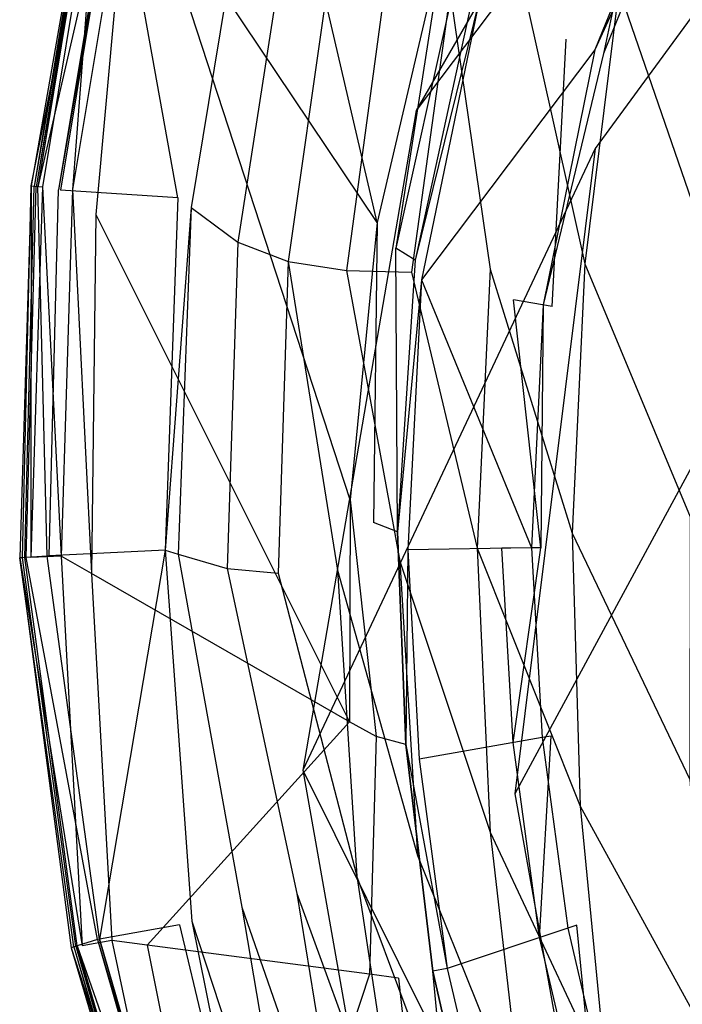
# Model space of a CAD drawing. Extents: x 0 to 0.355, y -0.507 to 0.
# Tile 8 of 31: x 0 to 0.066, y -0.33 to -0.231. Entities that reach past the tile are written whole.
import ezdxf

# ---------------------------------------------------------------- set-up
doc = ezdxf.new("R2010")
doc.units = 0
doc.layers.add('L0_WC_N_761801__0___REPLACEMTFO', color=7, linetype='CONTINUOUS')

msp = doc.modelspace()

# ---------------------------------------------------------------- linework, layer by layer
at = {"layer": 'L0_WC_N_761801__0___REPLACEMTFO', "color": 8}
for points, invisible_edges in [([(0.103055, -0.181878, 0.273463), (0.057706, -0.243991, 0.300655), (0.084156, -0.244829, 0.257148), (0.103055, -0.181878, 0.273463)], 14), ([(0.103055, -0.181878, 0.273463), (0.080598, -0.186064, 0.307193), (0.057706, -0.243991, 0.300655), (0.103055, -0.181878, 0.273463)], 14), ([(0.072069, -0.18416, 0.346632), (0.039752, -0.240208, 0.349252), (0.080598, -0.186064, 0.307193), (0.072069, -0.18416, 0.346632)], 14), ([(0.035834, -0.251428, 0.389513), (0.020522, -0.185434, 0.389462), (0.012845, -0.217133, 0.389473), (0.035834, -0.251428, 0.389513)], 14), ([(0.042613, -0.22247, 0.389578), (0.020522, -0.185434, 0.389462), (0.035834, -0.251428, 0.389513), (0.042613, -0.22247, 0.389578)], 14), ([(0.080598, -0.186064, 0.307193), (0.039752, -0.240208, 0.349252), (0.057706, -0.243991, 0.300655), (0.080598, -0.186064, 0.307193)], 14), ([(0.063416, -0.211558, 0.320882), (0.058533, -0.234494, 0.326357), (0.054789, -0.23306, 0.322382), (0.063416, -0.211558, 0.320882)], 14), ([(0.066939, -0.213677, 0.324915), (0.058533, -0.234494, 0.326357), (0.063416, -0.211558, 0.320882), (0.066939, -0.213677, 0.324915)], 14), ([(0.06615, -0.213163, 0.328919), (0.046102, -0.228996, 0.383416), (0.057683, -0.234118, 0.330257), (0.06615, -0.213163, 0.328919)], 14), ([(0.06615, -0.213163, 0.328919), (0.057683, -0.234118, 0.330257), (0.066939, -0.213677, 0.324915), (0.06615, -0.213163, 0.328919)], 14), ([(0.001156, -0.24776, 0.385103), (0.007945, -0.213768, 0.388183), (0.006848, -0.213586, 0.385082), (0.001156, -0.24776, 0.385103)], 14), ([(0.007129, -0.213687, 0.379702), (0.001156, -0.24776, 0.385103), (0.006848, -0.213586, 0.385082), (0.007129, -0.213687, 0.379702)], 14), ([(0.001156, -0.24776, 0.385103), (0.007129, -0.213687, 0.379702), (0.001446, -0.247803, 0.379722), (0.001156, -0.24776, 0.385103)], 13), ([(0.007945, -0.213768, 0.388183), (0.001156, -0.24776, 0.385103), (0.002271, -0.24785, 0.388203), (0.007945, -0.213768, 0.388183)], 13), ([(0.007332, -0.213761, 0.37673), (0.001446, -0.247803, 0.379722), (0.007129, -0.213687, 0.379702), (0.007332, -0.213761, 0.37673)], 14), ([(0.001446, -0.247803, 0.379722), (0.007332, -0.213761, 0.37673), (0.001657, -0.247834, 0.37675), (0.001446, -0.247803, 0.379722)], 13), ([(0.007482, -0.213814, 0.374553), (0.001657, -0.247834, 0.37675), (0.007332, -0.213761, 0.37673), (0.007482, -0.213814, 0.374553)], 14), ([(0.001657, -0.247834, 0.37675), (0.007482, -0.213814, 0.374553), (0.001812, -0.247857, 0.374573), (0.001657, -0.247834, 0.37675)], 13), ([(0.009486, -0.214535, 0.345315), (0.001812, -0.247857, 0.374573), (0.007482, -0.213814, 0.374553), (0.009486, -0.214535, 0.345315)], 14), ([(0.005285, -0.248107, 0.38949), (0.007945, -0.213768, 0.388183), (0.002271, -0.24785, 0.388203), (0.005285, -0.248107, 0.38949)], 13), ([(0.007945, -0.213768, 0.388183), (0.005285, -0.248107, 0.38949), (0.010917, -0.214295, 0.38947), (0.007945, -0.213768, 0.388183)], 14), ([(0.066939, -0.213677, 0.324915), (0.057683, -0.234118, 0.330257), (0.058533, -0.234494, 0.326357), (0.066939, -0.213677, 0.324915)], 14), ([(0.001812, -0.247857, 0.374573), (0.009486, -0.214535, 0.345315), (0.003888, -0.248164, 0.345335), (0.001812, -0.247857, 0.374573)], 13), ([(0.009675, -0.214603, 0.342566), (0.003888, -0.248164, 0.345335), (0.009486, -0.214535, 0.345315), (0.009675, -0.214603, 0.342566)], 14), ([(0.003888, -0.248164, 0.345335), (0.009675, -0.214603, 0.342566), (0.004084, -0.248192, 0.342586), (0.003888, -0.248164, 0.345335)], 13), ([(0.009675, -0.214603, 0.342566), (0.015867, -0.248953, 0.342584), (0.004084, -0.248192, 0.342586), (0.009675, -0.214603, 0.342566)], 13), ([(0.007647, -0.250638, 0.389489), (0.010917, -0.214295, 0.38947), (0.005285, -0.248107, 0.38949), (0.007647, -0.250638, 0.389489)], 13), ([(0.010917, -0.214295, 0.38947), (0.007647, -0.250638, 0.389489), (0.012845, -0.217133, 0.389473), (0.010917, -0.214295, 0.38947)], 14), ([(0.015867, -0.248953, 0.342584), (0.009675, -0.214603, 0.342566), (0.021303, -0.216473, 0.342564), (0.015867, -0.248953, 0.342584)], 14), ([(0.033145, -0.279228, 0.389481), (0.012845, -0.217133, 0.389473), (0.007647, -0.250638, 0.389489), (0.033145, -0.279228, 0.389481)], 14), ([(0.035834, -0.251428, 0.389513), (0.012845, -0.217133, 0.389473), (0.033145, -0.279228, 0.389481), (0.035834, -0.251428, 0.389513)], 14), ([(0.021303, -0.216473, 0.342564), (0.022469, -0.217883, 0.33833), (0.015867, -0.248953, 0.342584), (0.021303, -0.216473, 0.342564)], 14), ([(0.022469, -0.217883, 0.33833), (0.017191, -0.249934, 0.338336), (0.015867, -0.248953, 0.342584), (0.022469, -0.217883, 0.33833)], 14), ([(0.022469, -0.217883, 0.33833), (0.026603, -0.222879, 0.323319), (0.017191, -0.249934, 0.338336), (0.022469, -0.217883, 0.33833)], 14), ([(0.026603, -0.222879, 0.323319), (0.021883, -0.253412, 0.323275), (0.017191, -0.249934, 0.338336), (0.026603, -0.222879, 0.323319)], 14), ([(0.026603, -0.222879, 0.323319), (0.031146, -0.225577, 0.308392), (0.021883, -0.253412, 0.323275), (0.026603, -0.222879, 0.323319)], 14), ([(0.037722, -0.253986, 0.389518), (0.042613, -0.22247, 0.389578), (0.035834, -0.251428, 0.389513), (0.037722, -0.253986, 0.389518)], 13), ([(0.042613, -0.22247, 0.389578), (0.037722, -0.253986, 0.389518), (0.044121, -0.225172, 0.389586), (0.042613, -0.22247, 0.389578)], 14), ([(0.031146, -0.225577, 0.308392), (0.026909, -0.255347, 0.308527), (0.021883, -0.253412, 0.323275), (0.031146, -0.225577, 0.308392)], 14), ([(0.031146, -0.225577, 0.308392), (0.03667, -0.227359, 0.293487), (0.026909, -0.255347, 0.308527), (0.031146, -0.225577, 0.308392)], 14), ([(0.044121, -0.225172, 0.389586), (0.037722, -0.253986, 0.389518), (0.039649, -0.255207, 0.387715), (0.044121, -0.225172, 0.389586)], 14), ([(0.045805, -0.226931, 0.387786), (0.044121, -0.225172, 0.389586), (0.039649, -0.255207, 0.387715), (0.045805, -0.226931, 0.387786)], 14), ([(0.045805, -0.226931, 0.387786), (0.039649, -0.255207, 0.387715), (0.046102, -0.228996, 0.383416), (0.045805, -0.226931, 0.387786)], 14), ([(0.072123, -0.226451, 0.239229), (0.069275, -0.254821, 0.238203), (0.06008, -0.228044, 0.2522), (0.072123, -0.226451, 0.239229)], 14), ([(0.03667, -0.227359, 0.293487), (0.032768, -0.256249, 0.2937), (0.026909, -0.255347, 0.308527), (0.03667, -0.227359, 0.293487)], 14), ([(0.03667, -0.227359, 0.293487), (0.043166, -0.228377, 0.279322), (0.032768, -0.256249, 0.2937), (0.03667, -0.227359, 0.293487)], 14), ([(0.043166, -0.228377, 0.279322), (0.039279, -0.256415, 0.279219), (0.032768, -0.256249, 0.2937), (0.043166, -0.228377, 0.279322)], 14), ([(0.043166, -0.228377, 0.279322), (0.047168, -0.256102, 0.265249), (0.039279, -0.256415, 0.279219), (0.043166, -0.228377, 0.279322)], 14), ([(0.043166, -0.228377, 0.279322), (0.050701, -0.22876, 0.265706), (0.047168, -0.256102, 0.265249), (0.043166, -0.228377, 0.279322)], 14), ([(0.050701, -0.22876, 0.265706), (0.056667, -0.255569, 0.251148), (0.047168, -0.256102, 0.265249), (0.050701, -0.22876, 0.265706)], 14), ([(0.06008, -0.228044, 0.2522), (0.056667, -0.255569, 0.251148), (0.050701, -0.22876, 0.265706), (0.06008, -0.228044, 0.2522)], 14), ([(0.06008, -0.228044, 0.2522), (0.069275, -0.254821, 0.238203), (0.056667, -0.255569, 0.251148), (0.06008, -0.228044, 0.2522)], 14), ([(0.046102, -0.228996, 0.383416), (0.039649, -0.255207, 0.387715), (0.040281, -0.257158, 0.383344), (0.046102, -0.228996, 0.383416)], 14), ([(0.046102, -0.228996, 0.383416), (0.040281, -0.257158, 0.383344), (0.057683, -0.234118, 0.330257), (0.046102, -0.228996, 0.383416)], 14), ([(0.054789, -0.23306, 0.322382), (0.053387, -0.259861, 0.328135), (0.049521, -0.259172, 0.324227), (0.054789, -0.23306, 0.322382)], 13), ([(0.053387, -0.259861, 0.328135), (0.054789, -0.23306, 0.322382), (0.058533, -0.234494, 0.326357), (0.053387, -0.259861, 0.328135)], 14), ([(0.057683, -0.234118, 0.330257), (0.040281, -0.257158, 0.383344), (0.052491, -0.259677, 0.331909), (0.057683, -0.234118, 0.330257)], 14), ([(0.057683, -0.234118, 0.330257), (0.052491, -0.259677, 0.331909), (0.058533, -0.234494, 0.326357), (0.057683, -0.234118, 0.330257)], 14), ([(0.058533, -0.234494, 0.326357), (0.052491, -0.259677, 0.331909), (0.053387, -0.259861, 0.328135), (0.058533, -0.234494, 0.326357)], 14), ([(0.039752, -0.240208, 0.349252), (0.028403, -0.306322, 0.352342), (0.057706, -0.243991, 0.300655), (0.039752, -0.240208, 0.349252)], 14), ([(0.057706, -0.243991, 0.300655), (0.028403, -0.306322, 0.352342), (0.049658, -0.308692, 0.300501), (0.057706, -0.243991, 0.300655)], 14), ([(0.057706, -0.243991, 0.300655), (0.049658, -0.308692, 0.300501), (0.084156, -0.244829, 0.257148), (0.057706, -0.243991, 0.300655)], 14), ([(0.084156, -0.244829, 0.257148), (0.049658, -0.308692, 0.300501), (0.077072, -0.310509, 0.25307), (0.084156, -0.244829, 0.257148)], 14), ([(0.001121, -0.285003, 0.388207), (0.001156, -0.24776, 0.385103), (0, -0.28505, 0.385106), (0.001121, -0.285003, 0.388207)], 13), ([(0.001156, -0.24776, 0.385103), (0.000292, -0.285029, 0.379726), (0, -0.28505, 0.385106), (0.001156, -0.24776, 0.385103)], 13), ([(0.000292, -0.285029, 0.379726), (0.001156, -0.24776, 0.385103), (0.001446, -0.247803, 0.379722), (0.000292, -0.285029, 0.379726)], 14), ([(0.001446, -0.247803, 0.379722), (0.000504, -0.285014, 0.376754), (0.000292, -0.285029, 0.379726), (0.001446, -0.247803, 0.379722)], 13), ([(0.000504, -0.285014, 0.376754), (0.001446, -0.247803, 0.379722), (0.001657, -0.247834, 0.37675), (0.000504, -0.285014, 0.376754)], 14), ([(0.001657, -0.247834, 0.37675), (0.000659, -0.285003, 0.374576), (0.000504, -0.285014, 0.376754), (0.001657, -0.247834, 0.37675)], 13), ([(0.000659, -0.285003, 0.374576), (0.001657, -0.247834, 0.37675), (0.001812, -0.247857, 0.374573), (0.000659, -0.285003, 0.374576)], 14), ([(0.001812, -0.247857, 0.374573), (0.002746, -0.284857, 0.345338), (0.000659, -0.285003, 0.374576), (0.001812, -0.247857, 0.374573)], 13), ([(0.001156, -0.24776, 0.385103), (0.001121, -0.285003, 0.388207), (0.002271, -0.24785, 0.388203), (0.001156, -0.24776, 0.385103)], 14), ([(0.004145, -0.284871, 0.389494), (0.002271, -0.24785, 0.388203), (0.001121, -0.285003, 0.388207), (0.004145, -0.284871, 0.389494)], 13), ([(0.002746, -0.284857, 0.345338), (0.001812, -0.247857, 0.374573), (0.003888, -0.248164, 0.345335), (0.002746, -0.284857, 0.345338)], 14), ([(0.002271, -0.24785, 0.388203), (0.004145, -0.284871, 0.389494), (0.005285, -0.248107, 0.38949), (0.002271, -0.24785, 0.388203)], 14), ([(0.003888, -0.248164, 0.345335), (0.002943, -0.284844, 0.34259), (0.002746, -0.284857, 0.345338), (0.003888, -0.248164, 0.345335)], 13), ([(0.002943, -0.284844, 0.34259), (0.003888, -0.248164, 0.345335), (0.004084, -0.248192, 0.342586), (0.002943, -0.284844, 0.34259)], 14), ([(0.014592, -0.284266, 0.342528), (0.002943, -0.284844, 0.34259), (0.004084, -0.248192, 0.342586), (0.014592, -0.284266, 0.342528)], 14), ([(0.015867, -0.248953, 0.342584), (0.014592, -0.284266, 0.342528), (0.004084, -0.248192, 0.342586), (0.015867, -0.248953, 0.342584)], 14), ([(0.007217, -0.286598, 0.389492), (0.005285, -0.248107, 0.38949), (0.004145, -0.284871, 0.389494), (0.007217, -0.286598, 0.389492)], 13), ([(0.005285, -0.248107, 0.38949), (0.007217, -0.286598, 0.389492), (0.007647, -0.250638, 0.389489), (0.005285, -0.248107, 0.38949)], 14), ([(0.017191, -0.249934, 0.338336), (0.014592, -0.284266, 0.342528), (0.015867, -0.248953, 0.342584), (0.017191, -0.249934, 0.338336)], 14), ([(0.033061, -0.301465, 0.389471), (0.007647, -0.250638, 0.389489), (0.007217, -0.286598, 0.389492), (0.033061, -0.301465, 0.389471)], 13), ([(0.007647, -0.250638, 0.389489), (0.033061, -0.301465, 0.389471), (0.033145, -0.279228, 0.389481), (0.007647, -0.250638, 0.389489)], 14), ([(0.014592, -0.284266, 0.342528), (0.017191, -0.249934, 0.338336), (0.015906, -0.284678, 0.338364), (0.014592, -0.284266, 0.342528)], 13), ([(0.017191, -0.249934, 0.338336), (0.021883, -0.253412, 0.323275), (0.015906, -0.284678, 0.338364), (0.017191, -0.249934, 0.338336)], 14), ([(0.035473, -0.281482, 0.389482), (0.035834, -0.251428, 0.389513), (0.033145, -0.279228, 0.389481), (0.035473, -0.281482, 0.389482)], 13), ([(0.035834, -0.251428, 0.389513), (0.035473, -0.281482, 0.389482), (0.037722, -0.253986, 0.389518), (0.035834, -0.251428, 0.389513)], 14), ([(0.021883, -0.253412, 0.323275), (0.020803, -0.286117, 0.323694), (0.015906, -0.284678, 0.338364), (0.021883, -0.253412, 0.323275)], 14), ([(0.021883, -0.253412, 0.323275), (0.026909, -0.255347, 0.308527), (0.020803, -0.286117, 0.323694), (0.021883, -0.253412, 0.323275)], 14), ([(0.037885, -0.282431, 0.387673), (0.037722, -0.253986, 0.389518), (0.035473, -0.281482, 0.389482), (0.037885, -0.282431, 0.387673)], 14), ([(0.039649, -0.255207, 0.387715), (0.037722, -0.253986, 0.389518), (0.037885, -0.282431, 0.387673), (0.039649, -0.255207, 0.387715)], 14), ([(0.026909, -0.255347, 0.308527), (0.025922, -0.286564, 0.309182), (0.020803, -0.286117, 0.323694), (0.026909, -0.255347, 0.308527)], 14), ([(0.026909, -0.255347, 0.308527), (0.031874, -0.286269, 0.294603), (0.025922, -0.286564, 0.309182), (0.026909, -0.255347, 0.308527)], 14), ([(0.026909, -0.255347, 0.308527), (0.032768, -0.256249, 0.2937), (0.031874, -0.286269, 0.294603), (0.026909, -0.255347, 0.308527)], 14), ([(0.039649, -0.255207, 0.387715), (0.037885, -0.282431, 0.387673), (0.040281, -0.257158, 0.383344), (0.039649, -0.255207, 0.387715)], 14), ([(0.056667, -0.255569, 0.251148), (0.055392, -0.282565, 0.251201), (0.047168, -0.256102, 0.265249), (0.056667, -0.255569, 0.251148)], 14), ([(0.056667, -0.255569, 0.251148), (0.067231, -0.280931, 0.237467), (0.055392, -0.282565, 0.251201), (0.056667, -0.255569, 0.251148)], 14), ([(0.069275, -0.254821, 0.238203), (0.067231, -0.280931, 0.237467), (0.056667, -0.255569, 0.251148), (0.069275, -0.254821, 0.238203)], 14), ([(0.032768, -0.256249, 0.2937), (0.038108, -0.285379, 0.279986), (0.031874, -0.286269, 0.294603), (0.032768, -0.256249, 0.2937)], 14), ([(0.032768, -0.256249, 0.2937), (0.039279, -0.256415, 0.279219), (0.038108, -0.285379, 0.279986), (0.032768, -0.256249, 0.2937)], 14), ([(0.039279, -0.256415, 0.279219), (0.04588, -0.284083, 0.265783), (0.038108, -0.285379, 0.279986), (0.039279, -0.256415, 0.279219)], 14), ([(0.047168, -0.256102, 0.265249), (0.04588, -0.284083, 0.265783), (0.039279, -0.256415, 0.279219), (0.047168, -0.256102, 0.265249)], 14), ([(0.047168, -0.256102, 0.265249), (0.055392, -0.282565, 0.251201), (0.04588, -0.284083, 0.265783), (0.047168, -0.256102, 0.265249)], 14), ([(0.040281, -0.257158, 0.383344), (0.037885, -0.282431, 0.387673), (0.038918, -0.284225, 0.383301), (0.040281, -0.257158, 0.383344)], 14), ([(0.040281, -0.257158, 0.383344), (0.038918, -0.284225, 0.383301), (0.051328, -0.284045, 0.333502), (0.040281, -0.257158, 0.383344)], 14), ([(0.040281, -0.257158, 0.383344), (0.051328, -0.284045, 0.333502), (0.052491, -0.259677, 0.331909), (0.040281, -0.257158, 0.383344)], 14), ([(0.049521, -0.259172, 0.324227), (0.052238, -0.284031, 0.329848), (0.048347, -0.284064, 0.326012), (0.049521, -0.259172, 0.324227)], 13), ([(0.052238, -0.284031, 0.329848), (0.049521, -0.259172, 0.324227), (0.053387, -0.259861, 0.328135), (0.052238, -0.284031, 0.329848)], 14), ([(0.052491, -0.259677, 0.331909), (0.051328, -0.284045, 0.333502), (0.052238, -0.284031, 0.329848), (0.052491, -0.259677, 0.331909)], 14), ([(0.052491, -0.259677, 0.331909), (0.052238, -0.284031, 0.329848), (0.053387, -0.259861, 0.328135), (0.052491, -0.259677, 0.331909)], 14), ([(0.035734, -0.302965, 0.389469), (0.033145, -0.279228, 0.389481), (0.033061, -0.301465, 0.389471), (0.035734, -0.302965, 0.389469)], 13), ([(0.033145, -0.279228, 0.389481), (0.035734, -0.302965, 0.389469), (0.035473, -0.281482, 0.389482), (0.033145, -0.279228, 0.389481)], 14), ([(0.067231, -0.280931, 0.237467), (0.067204, -0.307278, 0.237482), (0.055392, -0.282565, 0.251201), (0.067231, -0.280931, 0.237467)], 14), ([(0.037885, -0.282431, 0.387673), (0.035473, -0.281482, 0.389482), (0.035734, -0.302965, 0.389469), (0.037885, -0.282431, 0.387673)], 14), ([(0.038702, -0.303767, 0.387657), (0.037885, -0.282431, 0.387673), (0.035734, -0.302965, 0.389469), (0.038702, -0.303767, 0.387657)], 14), ([(0.037885, -0.282431, 0.387673), (0.038702, -0.303767, 0.387657), (0.038918, -0.284225, 0.383301), (0.037885, -0.282431, 0.387673)], 14), ([(0.055392, -0.282565, 0.251201), (0.056181, -0.30995, 0.251939), (0.04588, -0.284083, 0.265783), (0.055392, -0.282565, 0.251201)], 14), ([(0.055392, -0.282565, 0.251201), (0.067204, -0.307278, 0.237482), (0.056181, -0.30995, 0.251939), (0.055392, -0.282565, 0.251201)], 14), ([(0.014592, -0.284266, 0.342528), (0.008004, -0.323256, 0.34258), (0.002943, -0.284844, 0.34259), (0.014592, -0.284266, 0.342528)], 14), ([(0.016037, -0.321843, 0.342383), (0.008004, -0.323256, 0.34258), (0.014592, -0.284266, 0.342528), (0.016037, -0.321843, 0.342383)], 14), ([(0.014592, -0.284266, 0.342528), (0.017261, -0.32148, 0.338177), (0.016037, -0.321843, 0.342383), (0.014592, -0.284266, 0.342528)], 14), ([(0.014592, -0.284266, 0.342528), (0.015906, -0.284678, 0.338364), (0.017261, -0.32148, 0.338177), (0.014592, -0.284266, 0.342528)], 14), ([(0.04588, -0.284083, 0.265783), (0.047186, -0.312527, 0.26683), (0.038108, -0.285379, 0.279986), (0.04588, -0.284083, 0.265783)], 14), ([(0.038918, -0.284225, 0.383301), (0.038702, -0.303767, 0.387657), (0.040069, -0.305216, 0.383285), (0.038918, -0.284225, 0.383301)], 14), ([(0.051328, -0.284045, 0.333502), (0.038918, -0.284225, 0.383301), (0.052398, -0.303065, 0.334758), (0.051328, -0.284045, 0.333502)], 14), ([(0.038918, -0.284225, 0.383301), (0.040069, -0.305216, 0.383285), (0.052398, -0.303065, 0.334758), (0.038918, -0.284225, 0.383301)], 14), ([(0.04588, -0.284083, 0.265783), (0.056181, -0.30995, 0.251939), (0.047186, -0.312527, 0.26683), (0.04588, -0.284083, 0.265783)], 14), ([(0.052238, -0.284031, 0.329848), (0.049465, -0.303539, 0.327424), (0.048347, -0.284064, 0.326012), (0.052238, -0.284031, 0.329848)], 13), ([(0.049465, -0.303539, 0.327424), (0.052238, -0.284031, 0.329848), (0.053302, -0.302908, 0.331198), (0.049465, -0.303539, 0.327424)], 14), ([(0.052238, -0.284031, 0.329848), (0.051328, -0.284045, 0.333502), (0.053302, -0.302908, 0.331198), (0.052238, -0.284031, 0.329848)], 14), ([(0.051328, -0.284045, 0.333502), (0.052398, -0.303065, 0.334758), (0.053302, -0.302908, 0.331198), (0.051328, -0.284045, 0.333502)], 14), ([(0, -0.28505, 0.385106), (0.006267, -0.323932, 0.388201), (0.001121, -0.285003, 0.388207), (0, -0.28505, 0.385106)], 14), ([(0.005442, -0.32404, 0.379717), (0, -0.28505, 0.385106), (0.000292, -0.285029, 0.379726), (0.005442, -0.32404, 0.379717)], 14), ([(0.006267, -0.323932, 0.388201), (0, -0.28505, 0.385106), (0.005165, -0.324126, 0.3851), (0.006267, -0.323932, 0.388201)], 13), ([(0, -0.28505, 0.385106), (0.005442, -0.32404, 0.379717), (0.005165, -0.324126, 0.3851), (0, -0.28505, 0.385106)], 13), ([(0.005638, -0.323979, 0.376743), (0.000292, -0.285029, 0.379726), (0.000504, -0.285014, 0.376754), (0.005638, -0.323979, 0.376743)], 14), ([(0.000292, -0.285029, 0.379726), (0.005638, -0.323979, 0.376743), (0.005442, -0.32404, 0.379717), (0.000292, -0.285029, 0.379726)], 13), ([(0.005779, -0.323934, 0.374562), (0.000504, -0.285014, 0.376754), (0.000659, -0.285003, 0.374576), (0.005779, -0.323934, 0.374562)], 14), ([(0.000504, -0.285014, 0.376754), (0.005779, -0.323934, 0.374562), (0.005638, -0.323979, 0.376743), (0.000504, -0.285014, 0.376754)], 13), ([(0.007807, -0.323316, 0.345328), (0.000659, -0.285003, 0.374576), (0.002746, -0.284857, 0.345338), (0.007807, -0.323316, 0.345328)], 14), ([(0.000659, -0.285003, 0.374576), (0.007807, -0.323316, 0.345328), (0.005779, -0.323934, 0.374562), (0.000659, -0.285003, 0.374576)], 13), ([(0.006267, -0.323932, 0.388201), (0.004145, -0.284871, 0.389494), (0.001121, -0.285003, 0.388207), (0.006267, -0.323932, 0.388201)], 13), ([(0.008004, -0.323256, 0.34258), (0.002746, -0.284857, 0.345338), (0.002943, -0.284844, 0.34259), (0.008004, -0.323256, 0.34258)], 14), ([(0.002746, -0.284857, 0.345338), (0.008004, -0.323256, 0.34258), (0.007807, -0.323316, 0.345328), (0.002746, -0.284857, 0.345338)], 13), ([(0.009237, -0.323387, 0.389488), (0.007217, -0.286598, 0.389492), (0.004145, -0.284871, 0.389494), (0.009237, -0.323387, 0.389488)], 13), ([(0.004145, -0.284871, 0.389494), (0.006267, -0.323932, 0.388201), (0.009237, -0.323387, 0.389488), (0.004145, -0.284871, 0.389494)], 14), ([(0.015906, -0.284678, 0.338364), (0.02228, -0.320065, 0.323452), (0.017261, -0.32148, 0.338177), (0.015906, -0.284678, 0.338364)], 14), ([(0.015906, -0.284678, 0.338364), (0.020803, -0.286117, 0.323694), (0.02228, -0.320065, 0.323452), (0.015906, -0.284678, 0.338364)], 14), ([(0.020803, -0.286117, 0.323694), (0.027778, -0.318696, 0.309611), (0.02228, -0.320065, 0.323452), (0.020803, -0.286117, 0.323694)], 14), ([(0.020803, -0.286117, 0.323694), (0.025922, -0.286564, 0.309182), (0.027778, -0.318696, 0.309611), (0.020803, -0.286117, 0.323694)], 14), ([(0.038108, -0.285379, 0.279986), (0.03988, -0.314897, 0.281148), (0.031874, -0.286269, 0.294603), (0.038108, -0.285379, 0.279986)], 14), ([(0.038108, -0.285379, 0.279986), (0.047186, -0.312527, 0.26683), (0.03988, -0.314897, 0.281148), (0.038108, -0.285379, 0.279986)], 14), ([(0.012777, -0.323868, 0.389486), (0.033061, -0.301465, 0.389471), (0.007217, -0.286598, 0.389492), (0.012777, -0.323868, 0.389486)], 13), ([(0.007217, -0.286598, 0.389492), (0.009237, -0.323387, 0.389488), (0.012777, -0.323868, 0.389486), (0.007217, -0.286598, 0.389492)], 14), ([(0.031874, -0.286269, 0.294603), (0.033792, -0.316943, 0.295486), (0.025922, -0.286564, 0.309182), (0.031874, -0.286269, 0.294603)], 14), ([(0.025922, -0.286564, 0.309182), (0.033792, -0.316943, 0.295486), (0.027778, -0.318696, 0.309611), (0.025922, -0.286564, 0.309182)], 14), ([(0.031874, -0.286269, 0.294603), (0.03988, -0.314897, 0.281148), (0.033792, -0.316943, 0.295486), (0.031874, -0.286269, 0.294603)], 14), ([(0.033061, -0.301465, 0.389471), (0.012777, -0.323868, 0.389486), (0.035072, -0.326786, 0.38947), (0.033061, -0.301465, 0.389471)], 14), ([(0.035072, -0.326786, 0.38947), (0.035734, -0.302965, 0.389469), (0.033061, -0.301465, 0.389471), (0.035072, -0.326786, 0.38947)], 13), ([(0.035734, -0.302965, 0.389469), (0.035072, -0.326786, 0.38947), (0.037992, -0.32718, 0.389467), (0.035734, -0.302965, 0.389469)], 14), ([(0.038702, -0.303767, 0.387657), (0.035734, -0.302965, 0.389469), (0.037992, -0.32718, 0.389467), (0.038702, -0.303767, 0.387657)], 14), ([(0.053302, -0.302908, 0.331198), (0.052119, -0.323091, 0.328854), (0.049465, -0.303539, 0.327424), (0.053302, -0.302908, 0.331198)], 13), ([(0.052119, -0.323091, 0.328854), (0.053302, -0.302908, 0.331198), (0.055851, -0.321865, 0.33256), (0.052119, -0.323091, 0.328854)], 14), ([(0.053302, -0.302908, 0.331198), (0.052398, -0.303065, 0.334758), (0.055851, -0.321865, 0.33256), (0.053302, -0.302908, 0.331198)], 14), ([(0.041428, -0.326471, 0.387653), (0.038702, -0.303767, 0.387657), (0.037992, -0.32718, 0.389467), (0.041428, -0.326471, 0.387653)], 14), ([(0.038702, -0.303767, 0.387657), (0.041428, -0.326471, 0.387653), (0.042877, -0.326203, 0.383281), (0.038702, -0.303767, 0.387657)], 14), ([(0.038702, -0.303767, 0.387657), (0.042877, -0.326203, 0.383281), (0.040069, -0.305216, 0.383285), (0.038702, -0.303767, 0.387657)], 14), ([(0.052398, -0.303065, 0.334758), (0.040069, -0.305216, 0.383285), (0.054964, -0.322161, 0.336027), (0.052398, -0.303065, 0.334758)], 14), ([(0.052398, -0.303065, 0.334758), (0.054964, -0.322161, 0.336027), (0.055851, -0.321865, 0.33256), (0.052398, -0.303065, 0.334758)], 14), ([(0.040069, -0.305216, 0.383285), (0.042877, -0.326203, 0.383281), (0.054964, -0.322161, 0.336027), (0.040069, -0.305216, 0.383285)], 14), ([(0.028403, -0.306322, 0.352342), (0.040031, -0.372297, 0.355425), (0.060944, -0.371744, 0.308086), (0.028403, -0.306322, 0.352342)], 14), ([(0.028403, -0.306322, 0.352342), (0.060944, -0.371744, 0.308086), (0.049658, -0.308692, 0.300501), (0.028403, -0.306322, 0.352342)], 14), ([(0.067204, -0.307278, 0.237482), (0.069229, -0.333667, 0.23761), (0.056181, -0.30995, 0.251939), (0.067204, -0.307278, 0.237482)], 14), ([(0.049658, -0.308692, 0.300501), (0.060944, -0.371744, 0.308086), (0.077072, -0.310509, 0.25307), (0.049658, -0.308692, 0.300501)], 14), ([(0.056181, -0.30995, 0.251939), (0.058876, -0.337428, 0.252232), (0.047186, -0.312527, 0.26683), (0.056181, -0.30995, 0.251939)], 14), ([(0.056181, -0.30995, 0.251939), (0.069229, -0.333667, 0.23761), (0.058876, -0.337428, 0.252232), (0.056181, -0.30995, 0.251939)], 14), ([(0.077072, -0.310509, 0.25307), (0.060944, -0.371744, 0.308086), (0.084096, -0.374995, 0.263145), (0.077072, -0.310509, 0.25307)], 14), ([(0.047186, -0.312527, 0.26683), (0.05046, -0.341107, 0.267064), (0.03988, -0.314897, 0.281148), (0.047186, -0.312527, 0.26683)], 14), ([(0.047186, -0.312527, 0.26683), (0.058876, -0.337428, 0.252232), (0.05046, -0.341107, 0.267064), (0.047186, -0.312527, 0.26683)], 14), ([(0.044142, -0.344473, 0.281491), (0.033792, -0.316943, 0.295486), (0.03988, -0.314897, 0.281148), (0.044142, -0.344473, 0.281491)], 14), ([(0.03988, -0.314897, 0.281148), (0.05046, -0.341107, 0.267064), (0.044142, -0.344473, 0.281491), (0.03988, -0.314897, 0.281148)], 14), ([(0.033792, -0.316943, 0.295486), (0.038451, -0.347745, 0.295333), (0.027778, -0.318696, 0.309611), (0.033792, -0.316943, 0.295486)], 14), ([(0.033792, -0.316943, 0.295486), (0.044142, -0.344473, 0.281491), (0.038451, -0.347745, 0.295333), (0.033792, -0.316943, 0.295486)], 13), ([(0.027778, -0.318696, 0.309611), (0.033051, -0.35104, 0.309225), (0.02228, -0.320065, 0.323452), (0.027778, -0.318696, 0.309611)], 14), ([(0.027778, -0.318696, 0.309611), (0.038451, -0.347745, 0.295333), (0.033051, -0.35104, 0.309225), (0.027778, -0.318696, 0.309611)], 14), ([(0.02228, -0.320065, 0.323452), (0.02812, -0.354621, 0.323916), (0.017261, -0.32148, 0.338177), (0.02228, -0.320065, 0.323452)], 14), ([(0.02228, -0.320065, 0.323452), (0.033051, -0.35104, 0.309225), (0.02812, -0.354621, 0.323916), (0.02228, -0.320065, 0.323452)], 14), ([(0.017261, -0.32148, 0.338177), (0.024679, -0.358253, 0.338015), (0.016037, -0.321843, 0.342383), (0.017261, -0.32148, 0.338177)], 14), ([(0.017261, -0.32148, 0.338177), (0.02812, -0.354621, 0.323916), (0.024679, -0.358253, 0.338015), (0.017261, -0.32148, 0.338177)], 14), ([(0.018914, -0.360793, 0.342565), (0.008004, -0.323256, 0.34258), (0.016037, -0.321843, 0.342383), (0.018914, -0.360793, 0.342565)], 14), ([(0.016037, -0.321843, 0.342383), (0.024679, -0.358253, 0.338015), (0.02396, -0.359177, 0.341998), (0.016037, -0.321843, 0.342383)], 14), ([(0.02396, -0.359177, 0.341998), (0.018914, -0.360793, 0.342565), (0.016037, -0.321843, 0.342383), (0.02396, -0.359177, 0.341998)], 14), ([(0.054964, -0.322161, 0.336027), (0.042877, -0.326203, 0.383281), (0.061552, -0.350412, 0.337908), (0.054964, -0.322161, 0.336027)], 14), ([(0.055851, -0.321865, 0.33256), (0.058887, -0.35195, 0.330978), (0.052119, -0.323091, 0.328854), (0.055851, -0.321865, 0.33256)], 13), ([(0.055851, -0.321865, 0.33256), (0.054964, -0.322161, 0.336027), (0.062389, -0.349906, 0.334578), (0.055851, -0.321865, 0.33256)], 14), ([(0.054964, -0.322161, 0.336027), (0.061552, -0.350412, 0.337908), (0.062389, -0.349906, 0.334578), (0.054964, -0.322161, 0.336027)], 14), ([(0.058887, -0.35195, 0.330978), (0.055851, -0.321865, 0.33256), (0.062389, -0.349906, 0.334578), (0.058887, -0.35195, 0.330978)], 14), ([(0.007807, -0.323316, 0.345328), (0.018636, -0.360931, 0.345369), (0.005779, -0.323934, 0.374562), (0.007807, -0.323316, 0.345328)], 14), ([(0.017437, -0.361982, 0.388196), (0.009237, -0.323387, 0.389488), (0.006267, -0.323932, 0.388201), (0.017437, -0.361982, 0.388196)], 13), ([(0.008004, -0.323256, 0.34258), (0.018914, -0.360793, 0.342565), (0.007807, -0.323316, 0.345328), (0.008004, -0.323256, 0.34258)], 14), ([(0.007807, -0.323316, 0.345328), (0.018914, -0.360793, 0.342565), (0.018636, -0.360931, 0.345369), (0.007807, -0.323316, 0.345328)], 14), ([(0.020325, -0.361104, 0.389485), (0.012777, -0.323868, 0.389486), (0.009237, -0.323387, 0.389488), (0.020325, -0.361104, 0.389485)], 13), ([(0.009237, -0.323387, 0.389488), (0.017437, -0.361982, 0.388196), (0.020325, -0.361104, 0.389485), (0.009237, -0.323387, 0.389488)], 14), ([(0.005165, -0.324126, 0.3851), (0.017437, -0.361982, 0.388196), (0.006267, -0.323932, 0.388201), (0.005165, -0.324126, 0.3851)], 14), ([(0.005442, -0.32404, 0.379717), (0.016577, -0.362155, 0.379703), (0.005165, -0.324126, 0.3851), (0.005442, -0.32404, 0.379717)], 14), ([(0.017437, -0.361982, 0.388196), (0.005165, -0.324126, 0.3851), (0.01636, -0.362293, 0.385092), (0.017437, -0.361982, 0.388196)], 13), ([(0.005165, -0.324126, 0.3851), (0.016577, -0.362155, 0.379703), (0.01636, -0.362293, 0.385092), (0.005165, -0.324126, 0.3851)], 14), ([(0.005638, -0.323979, 0.376743), (0.016728, -0.362058, 0.376723), (0.005442, -0.32404, 0.379717), (0.005638, -0.323979, 0.376743)], 14), ([(0.005442, -0.32404, 0.379717), (0.016728, -0.362058, 0.376723), (0.016577, -0.362155, 0.379703), (0.005442, -0.32404, 0.379717)], 14), ([(0.005779, -0.323934, 0.374562), (0.016834, -0.361987, 0.374539), (0.005638, -0.323979, 0.376743), (0.005779, -0.323934, 0.374562)], 14), ([(0.005638, -0.323979, 0.376743), (0.016834, -0.361987, 0.374539), (0.016728, -0.362058, 0.376723), (0.005638, -0.323979, 0.376743)], 14), ([(0.005779, -0.323934, 0.374562), (0.018636, -0.360931, 0.345369), (0.016834, -0.361987, 0.374539), (0.005779, -0.323934, 0.374562)], 14), ([(0.023886, -0.360763, 0.389484), (0.035072, -0.326786, 0.38947), (0.012777, -0.323868, 0.389486), (0.023886, -0.360763, 0.389484)], 13), ([(0.012777, -0.323868, 0.389486), (0.020325, -0.361104, 0.389485), (0.023886, -0.360763, 0.389484), (0.012777, -0.323868, 0.389486)], 14), ([(0.044441, -0.358759, 0.389476), (0.041428, -0.326471, 0.387653), (0.037992, -0.32718, 0.389467), (0.044441, -0.358759, 0.389476)], 14), ([(0.042877, -0.326203, 0.383281), (0.041428, -0.326471, 0.387653), (0.050153, -0.357312, 0.383291), (0.042877, -0.326203, 0.383281)], 14), ([(0.048467, -0.357742, 0.387663), (0.041428, -0.326471, 0.387653), (0.044441, -0.358759, 0.389476), (0.048467, -0.357742, 0.387663)], 14), ([(0.041428, -0.326471, 0.387653), (0.048467, -0.357742, 0.387663), (0.050153, -0.357312, 0.383291), (0.041428, -0.326471, 0.387653)], 14), ([(0.042877, -0.326203, 0.383281), (0.050153, -0.357312, 0.383291), (0.061552, -0.350412, 0.337908), (0.042877, -0.326203, 0.383281)], 14), ([(0.035072, -0.326786, 0.38947), (0.023886, -0.360763, 0.389484), (0.041336, -0.359021, 0.389478), (0.035072, -0.326786, 0.38947)], 14), ([(0.041336, -0.359021, 0.389478), (0.037992, -0.32718, 0.389467), (0.035072, -0.326786, 0.38947), (0.041336, -0.359021, 0.389478)], 13), ([(0.037992, -0.32718, 0.389467), (0.041336, -0.359021, 0.389478), (0.044441, -0.358759, 0.389476), (0.037992, -0.32718, 0.389467)], 14)]:
    msp.add_3dface(points, dxfattribs=dict(at, invisible_edges=invisible_edges))

doc.saveas('drawing.dxf')
